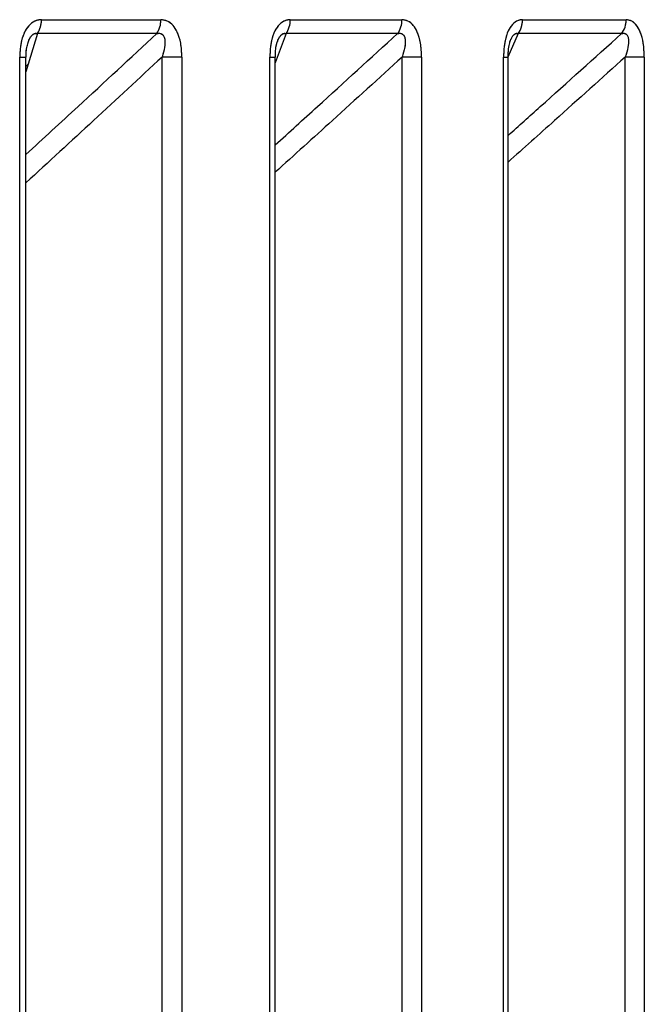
# Paper-space layout 'Dim Drawing' of a CAD drawing. Header units: inches. Extents: x 0.1 to 16.9, y 0.1 to 10.9.
# Tile 65 of 256: x 3.03536 to 3.03641, y 3.67158 to 3.67323. Entities that reach past the tile are written whole.
import ezdxf

# ---------------------------------------------------------------- set-up
doc = ezdxf.new("R2010")
doc.units = ezdxf.units.IN
doc.header["$MEASUREMENT"] = 0
doc.linetypes.add('PHANTOM', pattern=[0.49999999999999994, 0.25, -0.05, 0.05, -0.05, 0.05, -0.05])

psp = doc.layouts.new('Dim Drawing')

# ---------------------------------------------------------------- linework, layer by layer
at = {"color": 7, "linetype": 'Continuous', "lineweight": 25}
for p, q in [((3.035400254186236, 3.673229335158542), (3.035599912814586, 3.673229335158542)), ((3.035816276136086, 3.673229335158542), (3.036003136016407, 3.673229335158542)), ((3.036204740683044, 3.673229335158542), (3.036378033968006, 3.673229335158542)), ((3.035393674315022, 3.673206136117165), (3.035374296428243, 3.673142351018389)), ((3.035593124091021, 3.673206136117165), (3.035393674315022, 3.673206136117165)), ((3.035809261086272, 3.673206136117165), (3.035791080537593, 3.673157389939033)), ((3.035995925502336, 3.673206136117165), (3.035809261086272, 3.673206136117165)), ((3.036197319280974, 3.673206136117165), (3.036180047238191, 3.673166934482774)), ((3.036370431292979, 3.673206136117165), (3.036197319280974, 3.673206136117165)), ((3.035363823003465, 3.668777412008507), (3.035363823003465, 3.6731669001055)), ((3.035363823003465, 3.6731669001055), (3.035374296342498, 3.6731669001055)), ((3.035374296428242, 3.668777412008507), (3.035374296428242, 3.6731669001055)), ((3.035635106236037, 3.6731669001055), (3.035602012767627, 3.6731669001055)), ((3.035602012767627, 3.668777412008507), (3.035602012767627, 3.6731669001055)), ((3.035635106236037, 3.6731669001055), (3.035635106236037, 3.668777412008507)), ((3.03578210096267, 3.668777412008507), (3.03578210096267, 3.6731669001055)), ((3.03578210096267, 3.6731669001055), (3.035791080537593, 3.6731669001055)), ((3.035791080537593, 3.668777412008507), (3.035791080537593, 3.6731669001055)), ((3.036035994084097, 3.6731669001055), (3.03600349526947, 3.6731669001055)), ((3.03600349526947, 3.668777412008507), (3.03600349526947, 3.6731669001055)), ((3.036035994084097, 3.6731669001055), (3.036035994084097, 3.668777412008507)), ((3.036172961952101, 3.668777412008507), (3.036172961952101, 3.6731669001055)), ((3.036172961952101, 3.6731669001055), (3.036180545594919, 3.6731669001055)), ((3.036180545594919, 3.668777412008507), (3.036180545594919, 3.6731669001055)), ((3.036408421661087, 3.6731669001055), (3.036376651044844, 3.6731669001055)), ((3.036376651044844, 3.668777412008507), (3.036376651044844, 3.6731669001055)), ((3.036408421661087, 3.6731669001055), (3.036408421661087, 3.668777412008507)), ((3.035378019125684, 3.673154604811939), (3.035374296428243, 3.673151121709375))]:
    psp.add_line(p, q, dxfattribs=at)
at = {"color": 7, "linetype": 'PHANTOM', "lineweight": 18}
for p, q in [((3.035400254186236, 3.673229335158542), (3.035599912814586, 3.673229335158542)), ((3.035400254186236, 3.673229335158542), (3.035599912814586, 3.673229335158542)), ((3.035400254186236, 3.673229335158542), (3.035599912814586, 3.673229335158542)), ((3.035816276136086, 3.673229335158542), (3.036003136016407, 3.673229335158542)), ((3.035816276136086, 3.673229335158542), (3.036003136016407, 3.673229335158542)), ((3.035816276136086, 3.673229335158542), (3.036003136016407, 3.673229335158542)), ((3.036204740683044, 3.673229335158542), (3.036378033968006, 3.673229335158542)), ((3.036204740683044, 3.673229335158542), (3.036378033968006, 3.673229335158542)), ((3.036204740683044, 3.673229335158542), (3.036378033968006, 3.673229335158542)), ((3.035393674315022, 3.673206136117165), (3.035374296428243, 3.67314235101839)), ((3.035393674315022, 3.673206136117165), (3.035374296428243, 3.67314235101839)), ((3.035393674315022, 3.673206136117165), (3.035374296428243, 3.67314235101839)), ((3.035593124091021, 3.673206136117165), (3.035393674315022, 3.673206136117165)), ((3.035593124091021, 3.673206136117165), (3.035393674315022, 3.673206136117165)), ((3.035593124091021, 3.673206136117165), (3.035393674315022, 3.673206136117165)), ((3.035809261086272, 3.673206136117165), (3.035791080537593, 3.673157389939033)), ((3.035809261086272, 3.673206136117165), (3.035791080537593, 3.673157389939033)), ((3.035809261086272, 3.673206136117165), (3.035791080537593, 3.673157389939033)), ((3.035995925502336, 3.673206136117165), (3.035809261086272, 3.673206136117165)), ((3.035995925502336, 3.673206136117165), (3.035809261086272, 3.673206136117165)), ((3.035995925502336, 3.673206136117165), (3.035809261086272, 3.673206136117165)), ((3.036197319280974, 3.673206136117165), (3.036180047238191, 3.673166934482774)), ((3.036197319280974, 3.673206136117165), (3.036180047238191, 3.673166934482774)), ((3.036197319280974, 3.673206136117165), (3.036180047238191, 3.673166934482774)), ((3.036370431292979, 3.673206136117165), (3.036197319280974, 3.673206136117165)), ((3.036370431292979, 3.673206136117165), (3.036197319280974, 3.673206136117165)), ((3.036370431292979, 3.673206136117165), (3.036197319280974, 3.673206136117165)), ((3.035363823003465, 3.668777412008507), (3.035363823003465, 3.6731669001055)), ((3.035363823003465, 3.6731669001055), (3.035374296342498, 3.6731669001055)), ((3.035363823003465, 3.668777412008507), (3.035363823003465, 3.6731669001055)), ((3.035363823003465, 3.6731669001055), (3.035374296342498, 3.6731669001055)), ((3.035363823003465, 3.668777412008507), (3.035363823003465, 3.6731669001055)), ((3.035363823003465, 3.6731669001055), (3.035374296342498, 3.6731669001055)), ((3.035374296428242, 3.668777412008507), (3.035374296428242, 3.6731669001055)), ((3.035374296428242, 3.668777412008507), (3.035374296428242, 3.6731669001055)), ((3.035374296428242, 3.668777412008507), (3.035374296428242, 3.6731669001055)), ((3.035635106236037, 3.6731669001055), (3.035602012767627, 3.6731669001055)), ((3.035602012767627, 3.668777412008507), (3.035602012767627, 3.6731669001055)), ((3.035635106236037, 3.6731669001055), (3.035602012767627, 3.6731669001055)), ((3.035602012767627, 3.668777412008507), (3.035602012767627, 3.6731669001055)), ((3.035635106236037, 3.6731669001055), (3.035602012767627, 3.6731669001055)), ((3.035602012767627, 3.668777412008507), (3.035602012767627, 3.6731669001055)), ((3.035635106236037, 3.6731669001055), (3.035635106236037, 3.668777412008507)), ((3.035635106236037, 3.6731669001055), (3.035635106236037, 3.668777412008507)), ((3.035635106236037, 3.6731669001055), (3.035635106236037, 3.668777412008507)), ((3.03578210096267, 3.668777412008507), (3.03578210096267, 3.6731669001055)), ((3.03578210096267, 3.6731669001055), (3.035791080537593, 3.6731669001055)), ((3.03578210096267, 3.668777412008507), (3.03578210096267, 3.6731669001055)), ((3.03578210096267, 3.6731669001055), (3.035791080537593, 3.6731669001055)), ((3.03578210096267, 3.668777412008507), (3.03578210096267, 3.6731669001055)), ((3.03578210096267, 3.6731669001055), (3.035791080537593, 3.6731669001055)), ((3.035791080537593, 3.668777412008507), (3.035791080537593, 3.6731669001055)), ((3.035791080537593, 3.668777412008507), (3.035791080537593, 3.6731669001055)), ((3.035791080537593, 3.668777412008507), (3.035791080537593, 3.6731669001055)), ((3.036035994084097, 3.6731669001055), (3.03600349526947, 3.6731669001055)), ((3.03600349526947, 3.668777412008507), (3.03600349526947, 3.6731669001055)), ((3.036035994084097, 3.6731669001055), (3.03600349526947, 3.6731669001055)), ((3.03600349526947, 3.668777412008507), (3.03600349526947, 3.6731669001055)), ((3.036035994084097, 3.6731669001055), (3.03600349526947, 3.6731669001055)), ((3.03600349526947, 3.668777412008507), (3.03600349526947, 3.6731669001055)), ((3.036035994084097, 3.6731669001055), (3.036035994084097, 3.668777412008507)), ((3.036035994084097, 3.6731669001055), (3.036035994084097, 3.668777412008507)), ((3.036035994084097, 3.6731669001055), (3.036035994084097, 3.668777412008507)), ((3.036172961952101, 3.668777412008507), (3.036172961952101, 3.6731669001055)), ((3.036172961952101, 3.6731669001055), (3.036180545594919, 3.6731669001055)), ((3.036172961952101, 3.668777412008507), (3.036172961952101, 3.6731669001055)), ((3.036172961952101, 3.6731669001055), (3.036180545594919, 3.6731669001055)), ((3.036172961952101, 3.668777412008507), (3.036172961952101, 3.6731669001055)), ((3.036172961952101, 3.6731669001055), (3.036180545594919, 3.6731669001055)), ((3.036180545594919, 3.668777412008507), (3.036180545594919, 3.6731669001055)), ((3.036180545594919, 3.668777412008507), (3.036180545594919, 3.6731669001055)), ((3.036180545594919, 3.668777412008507), (3.036180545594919, 3.6731669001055)), ((3.036408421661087, 3.6731669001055), (3.036376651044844, 3.6731669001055)), ((3.036376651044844, 3.668777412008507), (3.036376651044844, 3.6731669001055)), ((3.036408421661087, 3.6731669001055), (3.036376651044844, 3.6731669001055)), ((3.036376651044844, 3.668777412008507), (3.036376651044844, 3.6731669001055)), ((3.036408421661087, 3.6731669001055), (3.036376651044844, 3.6731669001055)), ((3.036376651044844, 3.668777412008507), (3.036376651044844, 3.6731669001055)), ((3.036408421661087, 3.6731669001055), (3.036408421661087, 3.668777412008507)), ((3.036408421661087, 3.6731669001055), (3.036408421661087, 3.668777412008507)), ((3.036408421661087, 3.6731669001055), (3.036408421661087, 3.668777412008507)), ((3.035378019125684, 3.673154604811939), (3.035374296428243, 3.673151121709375)), ((3.035378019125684, 3.673154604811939), (3.035374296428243, 3.673151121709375)), ((3.035378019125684, 3.673154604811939), (3.035374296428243, 3.673151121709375))]:
    psp.add_line(p, q, dxfattribs=at)
at = {"color": 7, "linetype": 'Continuous', "lineweight": 25}
for centre, radius, start, end in [((3.035358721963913, 3.673228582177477), 4.15390475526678e-05, 327.2918173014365, 1.038661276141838), ((3.035559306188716, 3.673228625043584), 4.061283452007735e-05, 326.3760687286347, 1.001867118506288), ((3.035776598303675, 3.673228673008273), 3.968335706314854e-05, 325.3948341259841, 0.9560727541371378), ((3.035964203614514, 3.673228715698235), 3.893732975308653e-05, 324.5568092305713, 0.9115663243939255), ((3.036166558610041, 3.673228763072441), 3.818635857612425e-05, 323.6625184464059, 0.8584045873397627), ((3.036340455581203, 3.673228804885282), 3.758212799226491e-05, 322.9020484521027, 0.8084541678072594)]:
    psp.add_arc(centre, radius, start, end, dxfattribs=at)
at = {"color": 7, "linetype": 'PHANTOM', "lineweight": 18}
for centre, radius, start, end in [((3.035358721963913, 3.673228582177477), 4.15390475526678e-05, 327.2918173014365, 1.038661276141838), ((3.035358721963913, 3.673228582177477), 4.15390475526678e-05, 327.2918173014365, 1.038661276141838), ((3.035358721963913, 3.673228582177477), 4.15390475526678e-05, 327.2918173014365, 1.038661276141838), ((3.035559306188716, 3.673228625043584), 4.061283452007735e-05, 326.3760687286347, 1.001867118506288), ((3.035559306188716, 3.673228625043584), 4.061283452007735e-05, 326.3760687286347, 1.001867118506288), ((3.035559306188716, 3.673228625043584), 4.061283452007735e-05, 326.3760687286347, 1.001867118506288), ((3.035776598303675, 3.673228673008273), 3.968335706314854e-05, 325.3948341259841, 0.9560727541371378), ((3.035776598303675, 3.673228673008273), 3.968335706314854e-05, 325.3948341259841, 0.9560727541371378), ((3.035776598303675, 3.673228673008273), 3.968335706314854e-05, 325.3948341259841, 0.9560727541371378), ((3.035964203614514, 3.673228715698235), 3.893732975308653e-05, 324.5568092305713, 0.9115663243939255), ((3.035964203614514, 3.673228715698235), 3.893732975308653e-05, 324.5568092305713, 0.9115663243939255), ((3.035964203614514, 3.673228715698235), 3.893732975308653e-05, 324.5568092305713, 0.9115663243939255), ((3.036166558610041, 3.673228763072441), 3.818635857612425e-05, 323.6625184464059, 0.8584045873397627), ((3.036166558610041, 3.673228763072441), 3.818635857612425e-05, 323.6625184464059, 0.8584045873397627), ((3.036166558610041, 3.673228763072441), 3.818635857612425e-05, 323.6625184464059, 0.8584045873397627), ((3.036340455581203, 3.673228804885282), 3.758212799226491e-05, 322.9020484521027, 0.8084541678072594), ((3.036340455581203, 3.673228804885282), 3.758212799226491e-05, 322.9020484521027, 0.8084541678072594), ((3.036340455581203, 3.673228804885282), 3.758212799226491e-05, 322.9020484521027, 0.8084541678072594)]:
    psp.add_arc(centre, radius, start, end, dxfattribs=at)
at = {"color": 7, "linetype": 'Continuous', "lineweight": 25}
for points, knots in [([(3.035400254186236, 3.673229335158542), (3.035397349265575, 3.673229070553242), (3.035390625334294, 3.673228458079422), (3.035380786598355, 3.673222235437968), (3.035372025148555, 3.673210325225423), (3.035365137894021, 3.673191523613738), (3.035364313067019, 3.673176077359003), (3.035363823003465, 3.6731669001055)], [0, 0, 0, 0, 0.1336272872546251, 0.3093030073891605, 0.4842287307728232, 0.6935591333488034, 1, 1, 1, 1]), ([(3.035635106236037, 3.6731669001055), (3.035634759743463, 3.673174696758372), (3.035634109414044, 3.673189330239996), (3.035628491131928, 3.673207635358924), (3.035620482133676, 3.673220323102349), (3.035610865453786, 3.673228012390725), (3.035603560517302, 3.67322889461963), (3.035599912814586, 3.673229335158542)], [0, 0, 0, 0, 0.2611752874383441, 0.4901980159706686, 0.6548011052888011, 0.8276257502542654, 1, 1, 1, 1]), ([(3.035816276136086, 3.673229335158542), (3.035813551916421, 3.673229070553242), (3.035807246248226, 3.673228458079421), (3.035798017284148, 3.673222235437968), (3.035789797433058, 3.673210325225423), (3.035783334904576, 3.673191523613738), (3.035782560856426, 3.673176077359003), (3.03578210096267, 3.6731669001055)], [0, 0, 0, 0, 0.1336272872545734, 0.309303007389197, 0.484228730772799, 0.6935591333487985, 1, 1, 1, 1]), ([(3.036035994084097, 3.6731669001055), (3.036035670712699, 3.673174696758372), (3.036035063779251, 3.673189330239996), (3.036029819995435, 3.673207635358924), (3.036022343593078, 3.673220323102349), (3.036013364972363, 3.673228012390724), (3.036006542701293, 3.67322889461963), (3.036003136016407, 3.673229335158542)], [0, 0, 0, 0, 0.2611752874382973, 0.4901980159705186, 0.654801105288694, 0.8276257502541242, 1, 1, 1, 1]), ([(3.036204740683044, 3.673229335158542), (3.036202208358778, 3.673229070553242), (3.036196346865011, 3.673228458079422), (3.036187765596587, 3.673222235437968), (3.03618012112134, 3.673210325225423), (3.036174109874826, 3.673191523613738), (3.036173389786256, 3.673176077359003), (3.036172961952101, 3.6731669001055)], [0, 0, 0, 0, 0.1336272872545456, 0.3093030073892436, 0.4842287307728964, 0.6935591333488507, 1, 1, 1, 1]), ([(3.036408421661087, 3.6731669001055), (3.036408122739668, 3.673174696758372), (3.036407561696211, 3.673189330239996), (3.036402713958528, 3.673207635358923), (3.036395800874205, 3.67322032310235), (3.036387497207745, 3.673228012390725), (3.036381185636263, 3.67322889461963), (3.036378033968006, 3.673229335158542)], [0, 0, 0, 0, 0.2611752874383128, 0.4901980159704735, 0.6548011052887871, 0.827625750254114, 1, 1, 1, 1]), ([(3.035374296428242, 3.673003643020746), (3.035403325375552, 3.673030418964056), (3.03547637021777, 3.673097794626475), (3.035549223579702, 3.673165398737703), (3.035593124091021, 3.673206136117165)], [0, 0, 0, 0, 0.397412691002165, 0.9999999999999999, 0.9999999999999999, 0.9999999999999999, 0.9999999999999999]), ([(3.03537738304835, 3.673189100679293), (3.035378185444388, 3.673191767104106), (3.035379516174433, 3.673196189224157), (3.035382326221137, 3.673200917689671), (3.035384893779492, 3.673203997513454), (3.035387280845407, 3.673205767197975), (3.035390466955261, 3.673206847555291), (3.035392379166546, 3.673206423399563), (3.035393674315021, 3.673206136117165)], [0, 0, 0, 0, 0.2662154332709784, 0.4415037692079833, 0.5354794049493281, 0.6897181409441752, 0.7898448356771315, 0.9999999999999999, 0.9999999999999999, 0.9999999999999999, 0.9999999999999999]), ([(3.035593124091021, 3.673206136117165), (3.03559463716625, 3.673206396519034), (3.03559693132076, 3.673206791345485), (3.035600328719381, 3.673206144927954), (3.035602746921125, 3.673204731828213), (3.035605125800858, 3.67320170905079), (3.035606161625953, 3.673198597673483), (3.035607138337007, 3.673192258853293), (3.035606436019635, 3.67318188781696), (3.035603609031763, 3.673172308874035), (3.035602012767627, 3.6731669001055)], [0, 0, 0, 0, 0.1013553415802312, 0.1536769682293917, 0.2421980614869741, 0.2966866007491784, 0.4155632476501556, 0.4450262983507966, 0.6866330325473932, 1, 1, 1, 1]), ([(3.035791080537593, 3.673019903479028), (3.035814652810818, 3.673041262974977), (3.035883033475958, 3.673103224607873), (3.035951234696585, 3.673165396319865), (3.035995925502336, 3.673206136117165)], [0, 0, 0, 0, 0.3447213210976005, 1, 1, 1, 1]), ([(3.035791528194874, 3.673166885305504), (3.035791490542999, 3.673171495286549), (3.035791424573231, 3.673179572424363), (3.035793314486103, 3.673188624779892), (3.035794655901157, 3.673192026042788), (3.035794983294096, 3.673192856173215)], [0, 0, 0, 0, 0.5012721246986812, 0.8782778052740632, 0.9999999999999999, 0.9999999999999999, 0.9999999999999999, 0.9999999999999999]), ([(3.035795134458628, 3.673192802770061), (3.035795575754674, 3.673194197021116), (3.035796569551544, 3.673197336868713), (3.035798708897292, 3.673200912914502), (3.035801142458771, 3.673203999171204), (3.03580338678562, 3.673205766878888), (3.035806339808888, 3.673206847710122), (3.035808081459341, 3.673206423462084), (3.035809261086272, 3.673206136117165)], [0, 0, 0, 0, 0.1602294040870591, 0.3608359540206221, 0.4683851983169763, 0.6449017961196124, 0.7594905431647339, 1, 1, 1, 1]), ([(3.035995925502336, 3.673206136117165), (3.03599736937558, 3.673206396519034), (3.035999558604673, 3.673206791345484), (3.036002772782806, 3.673206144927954), (3.036005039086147, 3.673204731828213), (3.036007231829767, 3.67320170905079), (3.036008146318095, 3.673198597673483), (3.03600893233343, 3.673192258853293), (3.036008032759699, 3.67318188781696), (3.03600513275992, 3.673172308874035), (3.03600349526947, 3.6731669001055)], [0, 0, 0, 0, 0.1013553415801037, 0.1536769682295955, 0.2421980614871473, 0.2966866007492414, 0.4155632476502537, 0.4450262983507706, 0.6866330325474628, 1, 1, 1, 1]), ([(3.036180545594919, 3.673035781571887), (3.036198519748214, 3.673051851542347), (3.036261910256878, 3.673108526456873), (3.036325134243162, 3.673165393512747), (3.036370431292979, 3.673206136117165)], [0, 0, 0, 0, 0.2835464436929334, 1, 1, 1, 1]), ([(3.036180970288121, 3.673166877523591), (3.036180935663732, 3.673171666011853), (3.036180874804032, 3.67318008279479), (3.036182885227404, 3.67318973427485), (3.036184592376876, 3.673194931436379), (3.036185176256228, 3.673196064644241), (3.036185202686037, 3.673196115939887)], [0, 0, 0, 0, 0.4446999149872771, 0.7816543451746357, 0.9901163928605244, 1, 1, 1, 1]), ([(3.036185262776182, 3.673196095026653), (3.036185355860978, 3.673196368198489), (3.036186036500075, 3.673198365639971), (3.036187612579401, 3.673200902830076), (3.036189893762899, 3.673204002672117), (3.036191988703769, 3.673205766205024), (3.036194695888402, 3.673206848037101), (3.036196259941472, 3.673206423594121), (3.036197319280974, 3.673206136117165)], [0, 0, 0, 0, 0.03646552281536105, 0.2666371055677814, 0.3900367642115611, 0.592568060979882, 0.7240446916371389, 1, 1, 1, 1]), ([(3.036370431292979, 3.673206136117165), (3.036371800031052, 3.673206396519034), (3.036373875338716, 3.673206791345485), (3.036376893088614, 3.673206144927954), (3.036378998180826, 3.673204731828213), (3.03638099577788, 3.67320170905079), (3.036381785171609, 3.673198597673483), (3.036382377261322, 3.673192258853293), (3.036381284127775, 3.67318188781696), (3.036378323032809, 3.673172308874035), (3.036376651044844, 3.6731669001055)], [0, 0, 0, 0, 0.1013553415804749, 0.1536769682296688, 0.2421980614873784, 0.2966866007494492, 0.415563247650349, 0.4450262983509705, 0.6866330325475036, 1, 1, 1, 1]), ([(3.035374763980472, 3.673166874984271), (3.035374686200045, 3.673171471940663), (3.035374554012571, 3.673179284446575), (3.03537644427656, 3.673186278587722), (3.035377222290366, 3.673189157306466)], [0, 0, 0, 0, 0.5884099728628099, 1, 1, 1, 1]), ([(3.035602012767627, 3.6731669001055), (3.035563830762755, 3.673131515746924), (3.035488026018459, 3.673061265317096), (3.03541201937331, 3.672991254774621), (3.035374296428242, 3.672956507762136)], [0, 0, 0, 0, 0.5036888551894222, 1, 1, 1, 1]), ([(3.03600349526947, 3.6731669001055), (3.035964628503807, 3.673131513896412), (3.035893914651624, 3.673067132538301), (3.035823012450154, 3.673002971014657), (3.035791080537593, 3.672974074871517)], [0, 0, 0, 0, 0.549634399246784, 1, 1, 1, 1]), ([(3.036376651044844, 3.6731669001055), (3.036337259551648, 3.673131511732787), (3.036271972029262, 3.673072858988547), (3.03620651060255, 3.673014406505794), (3.036180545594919, 3.672991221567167)], [0, 0, 0, 0, 0.6033540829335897, 1, 1, 1, 1])]:
    psp.add_open_spline(points, degree=3, knots=knots, dxfattribs=at)
at = {"color": 7, "linetype": 'PHANTOM', "lineweight": 18}
for points, knots in [([(3.035400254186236, 3.673229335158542), (3.035397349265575, 3.673229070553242), (3.035390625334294, 3.673228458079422), (3.035380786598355, 3.673222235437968), (3.035372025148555, 3.673210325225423), (3.035365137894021, 3.673191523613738), (3.035364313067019, 3.673176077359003), (3.035363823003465, 3.6731669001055)], [0, 0, 0, 0, 0.1336272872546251, 0.3093030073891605, 0.4842287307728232, 0.6935591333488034, 1, 1, 1, 1]), ([(3.035400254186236, 3.673229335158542), (3.035397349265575, 3.673229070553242), (3.035390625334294, 3.673228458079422), (3.035380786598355, 3.673222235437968), (3.035372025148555, 3.673210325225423), (3.035365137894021, 3.673191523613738), (3.035364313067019, 3.673176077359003), (3.035363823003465, 3.6731669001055)], [0, 0, 0, 0, 0.1336272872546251, 0.3093030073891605, 0.4842287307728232, 0.6935591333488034, 1, 1, 1, 1]), ([(3.035400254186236, 3.673229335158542), (3.035397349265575, 3.673229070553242), (3.035390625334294, 3.673228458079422), (3.035380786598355, 3.673222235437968), (3.035372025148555, 3.673210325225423), (3.035365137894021, 3.673191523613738), (3.035364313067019, 3.673176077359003), (3.035363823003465, 3.6731669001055)], [0, 0, 0, 0, 0.1336272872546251, 0.3093030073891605, 0.4842287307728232, 0.6935591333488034, 1, 1, 1, 1]), ([(3.035635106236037, 3.6731669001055), (3.035634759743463, 3.673174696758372), (3.035634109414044, 3.673189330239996), (3.035628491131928, 3.673207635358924), (3.035620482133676, 3.673220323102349), (3.035610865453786, 3.673228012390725), (3.035603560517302, 3.67322889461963), (3.035599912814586, 3.673229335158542)], [0, 0, 0, 0, 0.2611752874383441, 0.4901980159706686, 0.6548011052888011, 0.8276257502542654, 1, 1, 1, 1]), ([(3.035635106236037, 3.6731669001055), (3.035634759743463, 3.673174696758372), (3.035634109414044, 3.673189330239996), (3.035628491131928, 3.673207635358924), (3.035620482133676, 3.673220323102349), (3.035610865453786, 3.673228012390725), (3.035603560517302, 3.67322889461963), (3.035599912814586, 3.673229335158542)], [0, 0, 0, 0, 0.2611752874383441, 0.4901980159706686, 0.6548011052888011, 0.8276257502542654, 1, 1, 1, 1]), ([(3.035635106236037, 3.6731669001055), (3.035634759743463, 3.673174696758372), (3.035634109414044, 3.673189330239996), (3.035628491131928, 3.673207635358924), (3.035620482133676, 3.673220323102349), (3.035610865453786, 3.673228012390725), (3.035603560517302, 3.67322889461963), (3.035599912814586, 3.673229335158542)], [0, 0, 0, 0, 0.2611752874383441, 0.4901980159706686, 0.6548011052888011, 0.8276257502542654, 1, 1, 1, 1]), ([(3.035816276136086, 3.673229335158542), (3.035813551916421, 3.673229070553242), (3.035807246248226, 3.673228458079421), (3.035798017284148, 3.673222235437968), (3.035789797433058, 3.673210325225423), (3.035783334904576, 3.673191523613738), (3.035782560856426, 3.673176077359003), (3.03578210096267, 3.6731669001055)], [0, 0, 0, 0, 0.1336272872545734, 0.309303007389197, 0.484228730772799, 0.6935591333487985, 1, 1, 1, 1]), ([(3.035816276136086, 3.673229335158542), (3.035813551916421, 3.673229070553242), (3.035807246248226, 3.673228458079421), (3.035798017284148, 3.673222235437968), (3.035789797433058, 3.673210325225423), (3.035783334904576, 3.673191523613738), (3.035782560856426, 3.673176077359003), (3.03578210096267, 3.6731669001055)], [0, 0, 0, 0, 0.1336272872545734, 0.309303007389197, 0.484228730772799, 0.6935591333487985, 1, 1, 1, 1]), ([(3.035816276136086, 3.673229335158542), (3.035813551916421, 3.673229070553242), (3.035807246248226, 3.673228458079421), (3.035798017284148, 3.673222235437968), (3.035789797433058, 3.673210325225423), (3.035783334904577, 3.673191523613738), (3.035782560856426, 3.673176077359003), (3.03578210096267, 3.6731669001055)], [0, 0, 0, 0, 0.1336272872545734, 0.309303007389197, 0.484228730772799, 0.6935591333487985, 1, 1, 1, 1]), ([(3.036035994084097, 3.6731669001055), (3.036035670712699, 3.673174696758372), (3.036035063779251, 3.673189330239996), (3.036029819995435, 3.673207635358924), (3.036022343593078, 3.673220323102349), (3.036013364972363, 3.673228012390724), (3.036006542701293, 3.67322889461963), (3.036003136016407, 3.673229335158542)], [0, 0, 0, 0, 0.2611752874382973, 0.4901980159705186, 0.654801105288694, 0.8276257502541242, 1, 1, 1, 1]), ([(3.036035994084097, 3.6731669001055), (3.036035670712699, 3.673174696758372), (3.036035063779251, 3.673189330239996), (3.036029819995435, 3.673207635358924), (3.036022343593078, 3.673220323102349), (3.036013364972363, 3.673228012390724), (3.036006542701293, 3.67322889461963), (3.036003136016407, 3.673229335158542)], [0, 0, 0, 0, 0.2611752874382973, 0.4901980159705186, 0.654801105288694, 0.8276257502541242, 1, 1, 1, 1]), ([(3.036035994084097, 3.6731669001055), (3.036035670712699, 3.673174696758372), (3.036035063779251, 3.673189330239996), (3.036029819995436, 3.673207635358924), (3.036022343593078, 3.673220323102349), (3.036013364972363, 3.673228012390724), (3.036006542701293, 3.67322889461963), (3.036003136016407, 3.673229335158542)], [0, 0, 0, 0, 0.2611752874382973, 0.4901980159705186, 0.654801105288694, 0.8276257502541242, 1, 1, 1, 1]), ([(3.036204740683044, 3.673229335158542), (3.036202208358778, 3.673229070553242), (3.036196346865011, 3.673228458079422), (3.036187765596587, 3.673222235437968), (3.03618012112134, 3.673210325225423), (3.036174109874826, 3.673191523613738), (3.036173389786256, 3.673176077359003), (3.036172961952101, 3.6731669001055)], [0, 0, 0, 0, 0.1336272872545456, 0.3093030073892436, 0.4842287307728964, 0.6935591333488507, 1, 1, 1, 1]), ([(3.036204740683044, 3.673229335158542), (3.036202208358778, 3.673229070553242), (3.036196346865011, 3.673228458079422), (3.036187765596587, 3.673222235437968), (3.03618012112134, 3.673210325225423), (3.036174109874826, 3.673191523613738), (3.036173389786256, 3.673176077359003), (3.036172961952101, 3.6731669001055)], [0, 0, 0, 0, 0.1336272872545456, 0.3093030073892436, 0.4842287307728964, 0.6935591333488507, 1, 1, 1, 1]), ([(3.036204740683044, 3.673229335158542), (3.036202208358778, 3.673229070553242), (3.036196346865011, 3.673228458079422), (3.036187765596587, 3.673222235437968), (3.03618012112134, 3.673210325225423), (3.036174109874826, 3.673191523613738), (3.036173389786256, 3.673176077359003), (3.036172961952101, 3.6731669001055)], [0, 0, 0, 0, 0.1336272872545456, 0.3093030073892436, 0.4842287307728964, 0.6935591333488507, 1, 1, 1, 1]), ([(3.036408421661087, 3.6731669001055), (3.036408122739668, 3.673174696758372), (3.036407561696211, 3.673189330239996), (3.036402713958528, 3.673207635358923), (3.036395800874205, 3.67322032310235), (3.036387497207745, 3.673228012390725), (3.036381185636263, 3.67322889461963), (3.036378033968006, 3.673229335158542)], [0, 0, 0, 0, 0.2611752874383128, 0.4901980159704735, 0.6548011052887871, 0.827625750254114, 1, 1, 1, 1]), ([(3.036408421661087, 3.6731669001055), (3.036408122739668, 3.673174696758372), (3.036407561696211, 3.673189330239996), (3.036402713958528, 3.673207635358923), (3.036395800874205, 3.67322032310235), (3.036387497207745, 3.673228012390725), (3.036381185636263, 3.67322889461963), (3.036378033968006, 3.673229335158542)], [0, 0, 0, 0, 0.2611752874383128, 0.4901980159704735, 0.6548011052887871, 0.827625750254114, 1, 1, 1, 1]), ([(3.036408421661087, 3.6731669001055), (3.036408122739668, 3.673174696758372), (3.036407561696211, 3.673189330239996), (3.036402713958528, 3.673207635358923), (3.036395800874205, 3.67322032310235), (3.036387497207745, 3.673228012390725), (3.036381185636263, 3.67322889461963), (3.036378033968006, 3.673229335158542)], [0, 0, 0, 0, 0.2611752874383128, 0.4901980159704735, 0.6548011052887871, 0.827625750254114, 1, 1, 1, 1]), ([(3.035374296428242, 3.673003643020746), (3.035403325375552, 3.673030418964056), (3.03547637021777, 3.673097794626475), (3.035549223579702, 3.673165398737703), (3.035593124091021, 3.673206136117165)], [0, 0, 0, 0, 0.3974126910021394, 1, 1, 1, 1]), ([(3.035374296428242, 3.673003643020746), (3.035403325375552, 3.673030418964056), (3.03547637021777, 3.673097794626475), (3.035549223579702, 3.673165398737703), (3.035593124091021, 3.673206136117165)], [0, 0, 0, 0, 0.3974126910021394, 1, 1, 1, 1]), ([(3.035374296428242, 3.673003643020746), (3.035403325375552, 3.673030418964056), (3.03547637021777, 3.673097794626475), (3.035549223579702, 3.673165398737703), (3.035593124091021, 3.673206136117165)], [0, 0, 0, 0, 0.3974126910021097, 1, 1, 1, 1]), ([(3.03537738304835, 3.673189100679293), (3.035378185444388, 3.673191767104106), (3.035379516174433, 3.673196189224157), (3.035382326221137, 3.673200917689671), (3.035384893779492, 3.673203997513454), (3.035387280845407, 3.673205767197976), (3.035390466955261, 3.67320684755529), (3.035392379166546, 3.673206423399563), (3.035393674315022, 3.673206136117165)], [0, 0, 0, 0, 0.2662154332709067, 0.4415037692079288, 0.5354794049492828, 0.6897181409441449, 0.7898448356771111, 1, 1, 1, 1]), ([(3.03537738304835, 3.673189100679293), (3.035378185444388, 3.673191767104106), (3.035379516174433, 3.673196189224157), (3.035382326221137, 3.673200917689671), (3.035384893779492, 3.673203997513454), (3.035387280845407, 3.673205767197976), (3.035390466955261, 3.67320684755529), (3.035392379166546, 3.673206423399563), (3.035393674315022, 3.673206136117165)], [0, 0, 0, 0, 0.2662154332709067, 0.4415037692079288, 0.5354794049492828, 0.6897181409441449, 0.7898448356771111, 1, 1, 1, 1]), ([(3.03537738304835, 3.673189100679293), (3.035378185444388, 3.673191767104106), (3.035379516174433, 3.673196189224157), (3.035382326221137, 3.673200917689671), (3.035384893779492, 3.673203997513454), (3.035387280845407, 3.673205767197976), (3.035390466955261, 3.67320684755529), (3.035392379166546, 3.673206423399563), (3.035393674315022, 3.673206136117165)], [0, 0, 0, 0, 0.2662154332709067, 0.4415037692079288, 0.5354794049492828, 0.6897181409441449, 0.7898448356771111, 1, 1, 1, 1]), ([(3.035593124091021, 3.673206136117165), (3.03559463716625, 3.673206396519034), (3.03559693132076, 3.673206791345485), (3.035600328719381, 3.673206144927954), (3.035602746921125, 3.673204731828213), (3.035605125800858, 3.67320170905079), (3.035606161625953, 3.673198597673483), (3.035607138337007, 3.673192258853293), (3.035606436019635, 3.67318188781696), (3.035603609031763, 3.673172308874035), (3.035602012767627, 3.6731669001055)], [0, 0, 0, 0, 0.1013553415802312, 0.1536769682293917, 0.2421980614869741, 0.2966866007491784, 0.4155632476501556, 0.4450262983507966, 0.6866330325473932, 1, 1, 1, 1]), ([(3.035593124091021, 3.673206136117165), (3.03559463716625, 3.673206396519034), (3.03559693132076, 3.673206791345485), (3.035600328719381, 3.673206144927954), (3.035602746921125, 3.673204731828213), (3.035605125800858, 3.67320170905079), (3.035606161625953, 3.673198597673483), (3.035607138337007, 3.673192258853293), (3.035606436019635, 3.67318188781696), (3.035603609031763, 3.673172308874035), (3.035602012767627, 3.6731669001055)], [0, 0, 0, 0, 0.1013553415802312, 0.1536769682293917, 0.2421980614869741, 0.2966866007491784, 0.4155632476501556, 0.4450262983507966, 0.6866330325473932, 1, 1, 1, 1]), ([(3.035593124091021, 3.673206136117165), (3.03559463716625, 3.673206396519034), (3.03559693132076, 3.673206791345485), (3.035600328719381, 3.673206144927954), (3.035602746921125, 3.673204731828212), (3.035605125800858, 3.67320170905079), (3.035606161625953, 3.673198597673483), (3.035607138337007, 3.673192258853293), (3.035606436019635, 3.67318188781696), (3.035603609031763, 3.673172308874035), (3.035602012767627, 3.6731669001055)], [0, 0, 0, 0, 0.1013553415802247, 0.1536769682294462, 0.242198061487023, 0.2966866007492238, 0.4155632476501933, 0.4450262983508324, 0.6866330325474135, 1, 1, 1, 1]), ([(3.035791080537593, 3.673019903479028), (3.035814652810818, 3.673041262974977), (3.035883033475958, 3.673103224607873), (3.035951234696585, 3.673165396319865), (3.035995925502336, 3.673206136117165)], [0, 0, 0, 0, 0.3447213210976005, 1, 1, 1, 1]), ([(3.035791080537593, 3.673019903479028), (3.035814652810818, 3.673041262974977), (3.035883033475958, 3.673103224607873), (3.035951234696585, 3.673165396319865), (3.035995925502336, 3.673206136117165)], [0, 0, 0, 0, 0.3447213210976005, 1, 1, 1, 1]), ([(3.035791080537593, 3.673019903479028), (3.035814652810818, 3.673041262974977), (3.035883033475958, 3.673103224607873), (3.035951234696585, 3.673165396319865), (3.035995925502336, 3.673206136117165)], [0, 0, 0, 0, 0.3447213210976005, 1, 1, 1, 1]), ([(3.035791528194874, 3.673166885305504), (3.035791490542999, 3.673171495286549), (3.035791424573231, 3.673179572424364), (3.035793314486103, 3.673188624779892), (3.035794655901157, 3.673192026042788), (3.035794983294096, 3.673192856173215)], [0, 0, 0, 0, 0.5012721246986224, 0.8782778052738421, 0.9999999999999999, 0.9999999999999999, 0.9999999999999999, 0.9999999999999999]), ([(3.035791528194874, 3.673166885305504), (3.035791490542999, 3.673171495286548), (3.035791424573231, 3.673179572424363), (3.035793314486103, 3.673188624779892), (3.035794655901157, 3.673192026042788), (3.035794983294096, 3.673192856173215)], [0, 0, 0, 0, 0.5012721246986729, 0.8782778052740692, 1, 1, 1, 1]), ([(3.035791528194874, 3.673166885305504), (3.035791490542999, 3.673171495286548), (3.035791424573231, 3.673179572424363), (3.035793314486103, 3.673188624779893), (3.035794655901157, 3.673192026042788), (3.035794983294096, 3.673192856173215)], [0, 0, 0, 0, 0.5012721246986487, 0.8782778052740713, 1, 1, 1, 1]), ([(3.035795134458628, 3.673192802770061), (3.035795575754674, 3.673194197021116), (3.035796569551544, 3.673197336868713), (3.035798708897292, 3.673200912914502), (3.035801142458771, 3.673203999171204), (3.03580338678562, 3.673205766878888), (3.035806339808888, 3.673206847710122), (3.035808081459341, 3.673206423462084), (3.035809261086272, 3.673206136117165)], [0, 0, 0, 0, 0.1602294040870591, 0.3608359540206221, 0.4683851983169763, 0.6449017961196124, 0.7594905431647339, 1, 1, 1, 1]), ([(3.035795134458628, 3.673192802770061), (3.035795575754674, 3.673194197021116), (3.035796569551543, 3.673197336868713), (3.035798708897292, 3.673200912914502), (3.035801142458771, 3.673203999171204), (3.03580338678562, 3.673205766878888), (3.035806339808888, 3.673206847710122), (3.035808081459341, 3.673206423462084), (3.035809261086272, 3.673206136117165)], [0, 0, 0, 0, 0.1602294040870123, 0.3608359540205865, 0.4683851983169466, 0.6449017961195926, 0.7594905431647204, 1, 1, 1, 1]), ([(3.035795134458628, 3.673192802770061), (3.035795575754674, 3.673194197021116), (3.035796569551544, 3.673197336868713), (3.035798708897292, 3.673200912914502), (3.035801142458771, 3.673203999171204), (3.03580338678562, 3.673205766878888), (3.035806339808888, 3.673206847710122), (3.035808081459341, 3.673206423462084), (3.035809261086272, 3.673206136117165)], [0, 0, 0, 0, 0.1602294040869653, 0.3608359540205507, 0.4683851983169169, 0.6449017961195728, 0.759490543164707, 1, 1, 1, 1]), ([(3.035995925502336, 3.673206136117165), (3.03599736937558, 3.673206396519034), (3.035999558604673, 3.673206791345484), (3.036002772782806, 3.673206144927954), (3.036005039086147, 3.673204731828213), (3.036007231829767, 3.67320170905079), (3.036008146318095, 3.673198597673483), (3.03600893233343, 3.673192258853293), (3.036008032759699, 3.67318188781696), (3.03600513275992, 3.673172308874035), (3.03600349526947, 3.6731669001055)], [0, 0, 0, 0, 0.1013553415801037, 0.1536769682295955, 0.2421980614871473, 0.2966866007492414, 0.4155632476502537, 0.4450262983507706, 0.6866330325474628, 1, 1, 1, 1]), ([(3.035995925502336, 3.673206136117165), (3.03599736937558, 3.673206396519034), (3.035999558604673, 3.673206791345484), (3.036002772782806, 3.673206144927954), (3.036005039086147, 3.673204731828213), (3.036007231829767, 3.67320170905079), (3.036008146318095, 3.673198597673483), (3.03600893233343, 3.673192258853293), (3.036008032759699, 3.67318188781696), (3.03600513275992, 3.673172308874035), (3.03600349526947, 3.6731669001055)], [0, 0, 0, 0, 0.1013553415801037, 0.1536769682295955, 0.2421980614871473, 0.2966866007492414, 0.4155632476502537, 0.4450262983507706, 0.6866330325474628, 1, 1, 1, 1]), ([(3.035995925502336, 3.673206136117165), (3.03599736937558, 3.673206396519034), (3.035999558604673, 3.673206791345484), (3.036002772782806, 3.673206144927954), (3.036005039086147, 3.673204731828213), (3.036007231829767, 3.67320170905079), (3.036008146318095, 3.673198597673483), (3.03600893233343, 3.673192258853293), (3.036008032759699, 3.67318188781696), (3.03600513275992, 3.673172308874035), (3.03600349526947, 3.6731669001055)], [0, 0, 0, 0, 0.1013553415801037, 0.1536769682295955, 0.2421980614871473, 0.2966866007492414, 0.4155632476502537, 0.4450262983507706, 0.6866330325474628, 1, 1, 1, 1]), ([(3.036180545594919, 3.673035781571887), (3.036198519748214, 3.673051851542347), (3.036261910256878, 3.673108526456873), (3.036325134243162, 3.673165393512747), (3.036370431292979, 3.673206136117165)], [0, 0, 0, 0, 0.2835464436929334, 1, 1, 1, 1]), ([(3.036180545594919, 3.673035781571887), (3.036198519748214, 3.673051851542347), (3.036261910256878, 3.673108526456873), (3.036325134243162, 3.673165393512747), (3.036370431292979, 3.673206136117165)], [0, 0, 0, 0, 0.2835464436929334, 1, 1, 1, 1]), ([(3.036180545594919, 3.673035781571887), (3.036198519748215, 3.673051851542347), (3.036261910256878, 3.673108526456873), (3.036325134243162, 3.673165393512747), (3.036370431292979, 3.673206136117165)], [0, 0, 0, 0, 0.2835464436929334, 1, 1, 1, 1]), ([(3.036180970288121, 3.673166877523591), (3.036180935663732, 3.673171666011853), (3.036180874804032, 3.673180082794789), (3.036182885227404, 3.673189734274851), (3.036184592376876, 3.673194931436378), (3.036185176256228, 3.673196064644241), (3.036185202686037, 3.673196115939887)], [0, 0, 0, 0, 0.4446999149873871, 0.7816543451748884, 0.9901163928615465, 1, 1, 1, 1]), ([(3.036180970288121, 3.673166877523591), (3.036180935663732, 3.673171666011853), (3.036180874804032, 3.67318008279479), (3.036182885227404, 3.673189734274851), (3.036184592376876, 3.673194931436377), (3.036185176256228, 3.673196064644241), (3.036185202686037, 3.673196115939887)], [0, 0, 0, 0, 0.4446999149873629, 0.7816543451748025, 0.9901163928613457, 0.9999999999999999, 0.9999999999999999, 0.9999999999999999, 0.9999999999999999]), ([(3.036180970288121, 3.673166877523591), (3.036180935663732, 3.673171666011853), (3.036180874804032, 3.67318008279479), (3.036182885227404, 3.673189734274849), (3.036184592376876, 3.673194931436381), (3.036185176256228, 3.673196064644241), (3.036185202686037, 3.673196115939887)], [0, 0, 0, 0, 0.4446999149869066, 0.7816543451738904, 0.9901163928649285, 1, 1, 1, 1]), ([(3.036185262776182, 3.673196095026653), (3.036185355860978, 3.67319636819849), (3.036186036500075, 3.673198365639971), (3.036187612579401, 3.673200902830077), (3.036189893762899, 3.673204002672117), (3.036191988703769, 3.673205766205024), (3.036194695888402, 3.673206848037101), (3.036196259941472, 3.673206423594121), (3.036197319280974, 3.673206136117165)], [0, 0, 0, 0, 0.03646552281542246, 0.266637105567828, 0.3900367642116, 0.592568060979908, 0.7240446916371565, 1, 1, 1, 1]), ([(3.036185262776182, 3.673196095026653), (3.036185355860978, 3.673196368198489), (3.036186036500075, 3.673198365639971), (3.036187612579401, 3.673200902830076), (3.036189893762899, 3.673204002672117), (3.036191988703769, 3.673205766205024), (3.036194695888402, 3.673206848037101), (3.036196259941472, 3.673206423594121), (3.036197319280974, 3.673206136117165)], [0, 0, 0, 0, 0.03646552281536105, 0.2666371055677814, 0.3900367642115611, 0.592568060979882, 0.7240446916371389, 1, 1, 1, 1]), ([(3.036185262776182, 3.673196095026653), (3.036185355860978, 3.673196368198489), (3.036186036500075, 3.673198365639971), (3.036187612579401, 3.673200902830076), (3.036189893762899, 3.673204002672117), (3.036191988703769, 3.673205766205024), (3.036194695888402, 3.673206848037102), (3.036196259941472, 3.673206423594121), (3.036197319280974, 3.673206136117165)], [0, 0, 0, 0, 0.03646552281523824, 0.2666371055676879, 0.3900367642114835, 0.5925680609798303, 0.7240446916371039, 1, 1, 1, 1]), ([(3.036370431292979, 3.673206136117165), (3.036371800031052, 3.673206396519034), (3.036373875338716, 3.673206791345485), (3.036376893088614, 3.673206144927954), (3.036378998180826, 3.673204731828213), (3.03638099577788, 3.67320170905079), (3.036381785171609, 3.673198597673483), (3.036382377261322, 3.673192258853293), (3.036381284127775, 3.67318188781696), (3.036378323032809, 3.673172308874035), (3.036376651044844, 3.6731669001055)], [0, 0, 0, 0, 0.1013553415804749, 0.1536769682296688, 0.2421980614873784, 0.2966866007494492, 0.415563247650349, 0.4450262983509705, 0.6866330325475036, 1, 1, 1, 1]), ([(3.036370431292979, 3.673206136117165), (3.036371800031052, 3.673206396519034), (3.036373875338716, 3.673206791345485), (3.036376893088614, 3.673206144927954), (3.036378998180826, 3.673204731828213), (3.03638099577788, 3.67320170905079), (3.036381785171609, 3.673198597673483), (3.036382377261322, 3.673192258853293), (3.036381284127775, 3.67318188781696), (3.036378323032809, 3.673172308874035), (3.036376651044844, 3.6731669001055)], [0, 0, 0, 0, 0.1013553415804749, 0.1536769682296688, 0.2421980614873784, 0.2966866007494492, 0.415563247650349, 0.4450262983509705, 0.6866330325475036, 1, 1, 1, 1]), ([(3.036370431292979, 3.673206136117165), (3.036371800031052, 3.673206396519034), (3.036373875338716, 3.673206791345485), (3.036376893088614, 3.673206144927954), (3.036378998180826, 3.673204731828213), (3.03638099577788, 3.67320170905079), (3.036381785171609, 3.673198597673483), (3.036382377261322, 3.673192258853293), (3.036381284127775, 3.67318188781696), (3.036378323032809, 3.673172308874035), (3.036376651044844, 3.6731669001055)], [0, 0, 0, 0, 0.1013553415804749, 0.1536769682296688, 0.2421980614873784, 0.2966866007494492, 0.415563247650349, 0.4450262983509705, 0.6866330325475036, 1, 1, 1, 1]), ([(3.035374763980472, 3.673166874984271), (3.035374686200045, 3.673171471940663), (3.035374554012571, 3.673179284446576), (3.03537644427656, 3.673186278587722), (3.035377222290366, 3.673189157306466)], [0, 0, 0, 0, 0.5884099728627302, 1, 1, 1, 1]), ([(3.035374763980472, 3.673166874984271), (3.035374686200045, 3.673171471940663), (3.035374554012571, 3.673179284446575), (3.03537644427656, 3.673186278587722), (3.035377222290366, 3.673189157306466)], [0, 0, 0, 0, 0.5884099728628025, 1, 1, 1, 1]), ([(3.035374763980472, 3.673166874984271), (3.035374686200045, 3.673171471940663), (3.035374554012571, 3.673179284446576), (3.03537644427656, 3.673186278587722), (3.035377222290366, 3.673189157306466)], [0, 0, 0, 0, 0.5884099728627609, 1, 1, 1, 1]), ([(3.035602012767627, 3.6731669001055), (3.035563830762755, 3.673131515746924), (3.035488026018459, 3.673061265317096), (3.03541201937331, 3.672991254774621), (3.035374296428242, 3.672956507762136)], [0, 0, 0, 0, 0.5036888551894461, 1, 1, 1, 1]), ([(3.035602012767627, 3.6731669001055), (3.035563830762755, 3.673131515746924), (3.035488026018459, 3.673061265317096), (3.03541201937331, 3.672991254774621), (3.035374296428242, 3.672956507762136)], [0, 0, 0, 0, 0.5036888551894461, 1, 1, 1, 1]), ([(3.035602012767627, 3.6731669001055), (3.035563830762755, 3.673131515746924), (3.035488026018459, 3.673061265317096), (3.03541201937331, 3.672991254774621), (3.035374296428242, 3.672956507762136)], [0, 0, 0, 0, 0.503688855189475, 1, 1, 1, 1]), ([(3.03600349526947, 3.6731669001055), (3.035964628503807, 3.673131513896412), (3.035893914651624, 3.673067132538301), (3.035823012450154, 3.673002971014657), (3.035791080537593, 3.672974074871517)], [0, 0, 0, 0, 0.549634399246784, 1, 1, 1, 1]), ([(3.03600349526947, 3.6731669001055), (3.035964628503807, 3.673131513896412), (3.035893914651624, 3.673067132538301), (3.035823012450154, 3.673002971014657), (3.035791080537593, 3.672974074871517)], [0, 0, 0, 0, 0.549634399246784, 1, 1, 1, 1]), ([(3.03600349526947, 3.6731669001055), (3.035964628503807, 3.673131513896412), (3.035893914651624, 3.673067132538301), (3.035823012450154, 3.673002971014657), (3.035791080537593, 3.672974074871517)], [0, 0, 0, 0, 0.549634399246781, 1, 1, 1, 1]), ([(3.036376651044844, 3.6731669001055), (3.036337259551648, 3.673131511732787), (3.036271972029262, 3.673072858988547), (3.03620651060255, 3.673014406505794), (3.036180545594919, 3.672991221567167)], [0, 0, 0, 0, 0.6033540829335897, 1, 1, 1, 1]), ([(3.036376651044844, 3.6731669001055), (3.036337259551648, 3.673131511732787), (3.036271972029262, 3.673072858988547), (3.03620651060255, 3.673014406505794), (3.036180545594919, 3.672991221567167)], [0, 0, 0, 0, 0.6033540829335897, 1, 1, 1, 1]), ([(3.036376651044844, 3.6731669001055), (3.036337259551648, 3.673131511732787), (3.036271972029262, 3.673072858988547), (3.03620651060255, 3.673014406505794), (3.036180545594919, 3.672991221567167)], [0, 0, 0, 0, 0.6033540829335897, 1, 1, 1, 1])]:
    psp.add_open_spline(points, degree=3, knots=knots, dxfattribs=at)

doc.saveas('drawing.dxf')
